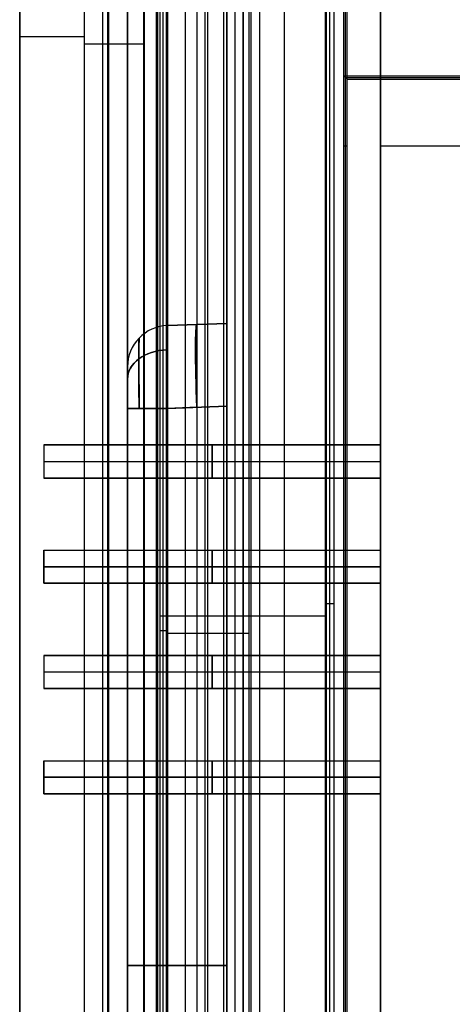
# Model space of a CAD drawing. Extents: x -15 to 7, y 1 to 148.
# Tile 27 of 194: x -7.85 to -2.63, y 44.1 to 55.98. Entities that reach past the tile are written whole.
import ezdxf

# ---------------------------------------------------------------- set-up
doc = ezdxf.new("R2010")
doc.units = 0
doc.layers.add('DEFAULT', color=7, linetype='CONTINUOUS')

msp = doc.modelspace()

# ---------------------------------------------------------------- linework, layer by layer
at = {"layer": 'DEFAULT', "color": 254}
for p, q in [((-7.845, 12.879, -53.989), (-7.845, 139.984, -53.989)), ((-7.845, 8.202, -18.751), (-7.845, 103.347, -18.751)), ((-7.066, 103.347, -17.951), (-7.066, 8.202, -17.951)), ((-5.345, 11.405, -21.057), (-5.345, 101.513, -21.057)), ((-5.846, 11.392, -21.07), (-5.846, 101.309, -21.07)), ((-6.847, 101.142, -18.6), (-6.847, 10.889, -18.6)), ((-6.847, 101.142, -19.8), (-6.847, 10.889, -19.8)), ((-6.847, 101.142, -19.2), (-6.847, 10.889, -19.2)), ((-6.782, 10.889, -18.7), (-6.782, 101.142, -18.7)), ((-6.782, 10.889, -18.7), (-6.782, 101.142, -18.7)), ((-6.777, 10.889, -19.2), (-6.777, 101.142, -19.2)), ((-6.777, 10.889, -19.2), (-6.777, 101.142, -19.2)), ((-6.773, 101.142, -19.7), (-6.773, 10.889, -19.7)), ((-6.773, 101.142, -19.7), (-6.773, 10.889, -19.7)), ((-6.347, 11.589, -17.932), (-6.347, 100.442, -17.932)), ((-6.347, 11.589, -18.6), (-6.347, 100.442, -18.6)), ((-6.347, 11.589, -19.8), (-6.347, 100.442, -19.8)), ((-6.347, 100.442, -21.083), (-6.347, 11.589, -21.083)), ((-6.347, 100.442, -20.442), (-6.347, 11.589, -20.442)), ((-6.347, 100.442, -18.266), (-6.347, 11.589, -18.266)), ((-6.197, 100.442, -18.7), (-6.197, 11.589, -18.7)), ((-6.197, 100.442, -18.7), (-6.197, 11.589, -18.7)), ((-6.189, 11.589, -18.4), (-6.189, 100.442, -18.4)), ((-6.189, 11.589, -18.4), (-6.189, 100.442, -18.4)), ((-6.182, 100.442, -18.1), (-6.182, 11.589, -18.1)), ((-6.182, 11.589, -18.1), (-6.182, 100.442, -18.1)), ((-6.545, 18.13, -25.957), (-6.545, 97.29, -25.957)), ((-6.545, 18.13, -21.767), (-6.545, 96.79, -21.767)), ((-6.545, 96.79, -30.148), (-6.545, 18.13, -30.148)), ((-6.062, 17.631, -30.648), (-6.062, 96.79, -30.648)), ((-6.062, 96.79, -21.267), (-6.062, 17.631, -21.267)), ((-5.704, 17.618, -30.66), (-5.704, 96.802, -30.66)), ((-5.704, 17.618, -21.254), (-5.704, 96.802, -21.254)), ((-5.345, 17.606, -30.673), (-5.345, 96.815, -30.673)), ((-5.345, 96.815, -21.242), (-5.345, 17.606, -21.242)), ((-3.937, 35.723, -19.7), (-3.937, 73.191, -19.7)), ((-3.916, 35.744, -18.9), (-3.916, 73.17, -18.9)), ((-3.895, 35.765, -18.1), (-3.895, 73.149, -18.1)), ((-5.15, 6.692, -105.511), (-5.15, 71.216, -105.511)), ((-7.845, 69.827, -106.786), (-7.845, 8.241, -106.786)), ((-5.845, 16.341, -103.399), (-5.845, 69.646, -103.399)), ((-5.381, 16.329, -101.063), (-5.381, 69.659, -101.063)), ((-5.345, 69.66, -101.062), (-5.345, 16.717, -101.062)), ((-5.345, 16.328, -103.412), (-5.345, 69.66, -103.412)), ((-5.15, 69.7, -107.012), (-5.15, 6.973, -107.012)), ((-4.65, 6.96, -107.025), (-4.65, 69.705, -107.025)), ((-4.15, 69.711, -107.038), (-4.15, 6.947, -107.038)), ((-6.345, 16.354, -103.386), (-6.345, 69.633, -103.386)), ((-6.345, 69.633, -101.088), (-6.345, 16.354, -101.088)), ((-6.345, 16.354, -102.237), (-6.345, 69.633, -102.237)), ((-4.15, 7.249, -107.35), (-4.15, 69.395, -107.35)), ((-7.066, 69.049, -107.586), (-7.066, 8.241, -107.586)), ((-5.608, 8.203, -107.624), (-5.608, 69.064, -107.624)), ((-4.15, 69.08, -107.663), (-4.15, 8.165, -107.663)), ((-5.345, 68.038, -105.13), (-5.345, 9.198, -105.13)), ((-5.247, 9.195, -105.133), (-5.247, 68.039, -105.133)), ((-5.15, 68.04, -105.136), (-5.15, 9.193, -105.136)), ((-5.345, 52.313, -55.549), (-5.345, 57.807, -55.549)), ((-7.066, 55.688, -17.951), (-6.347, 55.688, -17.932)), ((-3.937, 55.303, -19.7), (3.447, 55.303, -19.7)), ((-3.937, 19.119, -19.7), (-3.937, 55.303, -19.7)), ((-3.895, 55.261, -18.1), (-3.937, 55.303, -19.7)), ((-3.916, 55.282, -18.9), (3.426, 55.282, -18.9)), ((-3.916, 19.14, -18.9), (-3.916, 55.282, -18.9)), ((-3.895, 55.261, -18.1), (3.405, 55.261, -18.1)), ((-3.895, 19.161, -18.1), (-3.895, 55.261, -18.1)), ((-3.937, 54.457, -19.7), (-3.895, 54.457, -18.1)), ((-5.345, 52.313, -55.827), (-6.062, 52.288, -55.802)), ((-6.062, 52.288, -89.958), (-5.345, 52.313, -89.933)), ((-5.345, 52.313, -81.695), (-6.062, 52.288, -81.67)), ((-5.345, 52.313, -95.808), (-6.062, 52.288, -95.783)), ((-6.062, 52.288, -37.477), (-5.345, 52.313, -37.452)), ((-6.062, 52.288, -63.345), (-5.345, 52.313, -63.32)), ((-5.345, 52.313, -46.639), (-6.062, 52.288, -46.639)), ((-5.345, 52.313, -72.507), (-6.062, 52.288, -72.507)), ((-5.345, 52.313, -92.87), (-6.062, 52.288, -92.87)), ((-6.062, 52.288, -55.802), (-6.062, 52.288, -37.477)), ((-6.062, 52.288, -81.67), (-6.062, 52.288, -63.345)), ((-6.062, 52.288, -95.783), (-6.062, 52.288, -89.958)), ((-5.704, 52.3, -55.814), (-5.704, 52.3, -37.464)), ((-5.704, 52.3, -81.682), (-5.704, 52.3, -63.332)), ((-5.704, 52.3, -95.796), (-5.704, 52.3, -89.945)), ((-5.345, 52.313, -81.695), (-5.345, 52.313, -63.32)), ((-5.345, 52.313, -55.827), (-5.345, 52.313, -37.452)), ((-5.345, 52.313, -95.808), (-5.345, 52.313, -89.933)), ((-6.545, 51.788, -37.477), (-6.545, 51.788, -55.802)), ((-6.545, 51.788, -63.345), (-6.545, 51.788, -81.67)), ((-6.545, 51.788, -89.958), (-6.545, 51.788, -95.783)), ((-6.545, 37.337, -46.639), (-6.545, 51.788, -46.639)), ((-6.545, 37.337, -72.507), (-6.545, 51.788, -72.507)), ((-6.545, 37.337, -92.87), (-6.545, 51.788, -92.87)), ((-6.545, 37.837, -36.977), (-6.545, 51.288, -36.977)), ((-6.545, 51.288, -56.301), (-6.545, 37.837, -56.301)), ((-6.545, 37.837, -62.845), (-6.545, 51.288, -62.845)), ((-6.545, 51.288, -82.169), (-6.545, 37.837, -82.169)), ((-6.545, 37.837, -89.458), (-6.545, 51.288, -89.458)), ((-6.545, 51.288, -96.283), (-6.545, 37.837, -96.283)), ((-6.062, 51.288, -56.801), (-5.345, 51.313, -56.826)), ((-5.345, 51.313, -88.933), (-6.062, 51.288, -88.958)), ((-6.062, 51.288, -82.669), (-5.345, 51.313, -82.694)), ((-6.062, 51.288, -96.782), (-5.345, 51.313, -96.807)), ((-5.345, 51.313, -36.452), (-6.062, 51.288, -36.477)), ((-5.345, 51.313, -62.32), (-6.062, 51.288, -62.345)), ((-5.345, 51.313, -96.807), (-6.062, 51.288, -96.782)), ((-5.704, 51.301, -62.333), (-6.062, 51.288, -62.345)), ((-6.062, 37.837, -56.801), (-6.062, 51.288, -56.801)), ((-6.062, 51.288, -36.477), (-6.062, 37.837, -36.477)), ((-6.062, 37.837, -82.669), (-6.062, 51.288, -82.669)), ((-6.062, 51.288, -62.345), (-6.062, 37.837, -62.345)), ((-6.062, 37.837, -96.782), (-6.062, 51.288, -96.782)), ((-6.062, 51.288, -88.958), (-6.062, 37.837, -88.958)), ((-5.704, 37.824, -56.814), (-5.704, 51.301, -56.814)), ((-5.704, 37.824, -36.465), (-5.704, 51.301, -36.465)), ((-5.704, 37.824, -82.682), (-5.704, 51.301, -82.682)), ((-5.704, 37.824, -62.333), (-5.704, 51.301, -62.333)), ((-5.704, 37.824, -96.795), (-5.704, 51.301, -96.795)), ((-5.704, 37.824, -88.946), (-5.704, 51.301, -88.946)), ((-5.345, 37.812, -82.694), (-5.345, 51.313, -82.694)), ((-5.345, 51.313, -62.32), (-5.345, 37.812, -62.32)), ((-5.345, 37.812, -56.826), (-5.345, 51.313, -56.826)), ((-5.345, 51.313, -36.452), (-5.345, 37.812, -36.452)), ((-5.345, 37.812, -96.807), (-5.345, 51.313, -96.807)), ((-5.345, 51.313, -88.933), (-5.345, 37.812, -88.933)), ((-6.545, 44.563, -56.301), (-6.545, 44.563, -36.977)), ((-6.545, 44.563, -82.169), (-6.545, 44.563, -62.845)), ((-6.545, 44.563, -96.283), (-6.545, 44.563, -89.458)), ((-5.345, 44.563, -56.826), (-6.062, 44.563, -56.801)), ((-6.062, 44.563, -36.477), (-5.345, 44.563, -36.452)), ((-5.345, 44.563, -82.694), (-6.062, 44.563, -82.669)), ((-6.062, 44.563, -62.345), (-5.345, 44.563, -62.32)), ((-5.345, 44.563, -96.807), (-6.062, 44.563, -96.782)), ((-6.062, 44.563, -88.958), (-5.345, 44.563, -88.933))]:
    msp.add_line(p, q, dxfattribs=at)
at = {"layer": 'DEFAULT', "color": 171}
for p, q in [((-5.051, 27.536, -104.037), (-5.051, 75.396, -104.037)), ((-4.952, 70.457, -106.862), (-4.952, 1.062, -106.862)), ((-4.105, 27.601, -102.787), (-4.105, 70.294, -102.787)), ((-4.05, 27.519, -104.362), (-4.05, 70.239, -104.362)), ((-4.16, 69.887, -101.212), (-4.16, 27.684, -101.212)), ((-6.15, 27.684, -101.212), (-6.15, 69.633, -101.212)), ((-6.114, 27.63, -102.237), (-6.114, 69.598, -102.237)), ((-6.078, 69.562, -103.262), (-6.078, 27.576, -103.262)), ((-5.578, 69.562, -103.262), (-5.578, 27.576, -103.262)), ((-5.155, 69.633, -101.212), (-5.155, 27.684, -101.212)), ((-5.078, 27.576, -103.262), (-5.078, 69.562, -103.262)), ((-4.16, 48.932, -101.212), (-4.05, 48.932, -104.362)), ((-6.15, 48.785, -101.212), (-4.16, 48.785, -101.212)), ((-6.078, 48.605, -103.262), (-6.15, 48.605, -101.212)), ((-5.078, 48.569, -103.262), (-6.078, 48.569, -103.262))]:
    msp.add_line(p, q, dxfattribs=at)
at = {"layer": 'DEFAULT', "color": 7}
for p, q in [((-3.491, 65.887, -29.5), (-3.491, 43.027, -29.5)), ((-3.491, 43.027, -18.07), (-3.491, 65.887, -18.07)), ((-3.491, 65.887, -23.785), (-3.491, 43.027, -23.785)), ((-3.491, 54.457, -18.07), (-3.491, 54.457, -29.5)), ((-3.491, 54.457, -29.5), (-2.475, 54.457, -29.5)), ((-3.491, 54.457, -18.07), (-2.094, 54.457, -18.07)), ((-7.555, 50.846, -22.697), (-7.555, 50.447, -22.697)), ((-3.491, 50.846, -22.697), (-7.555, 50.846, -22.697)), ((-7.555, 50.846, -26.905), (-7.555, 50.846, -26.507)), ((-7.555, 50.846, -26.507), (-3.491, 50.846, -26.507)), ((-3.491, 50.846, -26.905), (-7.555, 50.846, -26.905)), ((-7.555, 50.846, -22.697), (-7.555, 50.846, -23.095)), ((-7.555, 50.846, -23.095), (-7.555, 50.447, -23.095)), ((-3.491, 50.846, -23.095), (-7.555, 50.846, -23.095)), ((-7.555, 50.846, -26.507), (-7.555, 50.447, -26.507)), ((-7.555, 50.846, -26.905), (-7.555, 50.447, -26.905)), ((-7.555, 50.846, -26.706), (-3.491, 50.846, -26.706)), ((-7.555, 50.846, -22.896), (-7.555, 50.447, -22.896)), ((-7.555, 50.846, -22.896), (-3.491, 50.846, -22.896)), ((-7.555, 50.846, -26.706), (-7.555, 50.447, -26.706)), ((-5.523, 50.846, -22.697), (-5.523, 50.447, -22.697)), ((-5.523, 50.846, -26.905), (-5.523, 50.846, -26.507)), ((-5.523, 50.846, -23.095), (-5.523, 50.846, -22.697)), ((-5.523, 50.846, -26.507), (-5.523, 50.447, -26.507)), ((-5.523, 50.447, -26.905), (-5.523, 50.846, -26.905)), ((-5.523, 50.846, -23.095), (-5.523, 50.447, -23.095)), ((-3.491, 50.846, -23.095), (-3.491, 50.846, -22.697)), ((-3.491, 50.846, -22.697), (-3.491, 50.447, -22.697)), ((-3.491, 50.447, -23.095), (-3.491, 50.846, -23.095)), ((-3.491, 50.447, -26.905), (-3.491, 50.846, -26.905)), ((-3.491, 50.846, -26.905), (-3.491, 50.846, -26.507)), ((-3.491, 50.846, -26.507), (-3.491, 50.447, -26.507)), ((-7.555, 50.647, -22.697), (-3.491, 50.647, -22.697)), ((-7.555, 50.647, -22.697), (-7.555, 50.647, -23.095)), ((-7.555, 50.647, -26.507), (-3.491, 50.647, -26.507)), ((-7.555, 50.647, -26.507), (-7.555, 50.647, -26.905)), ((-7.555, 50.647, -26.905), (-3.491, 50.647, -26.905)), ((-7.555, 50.647, -23.095), (-3.491, 50.647, -23.095)), ((-7.555, 50.447, -22.697), (-3.491, 50.447, -22.697)), ((-7.555, 50.447, -22.697), (-7.555, 50.447, -23.095)), ((-7.555, 50.447, -23.095), (-3.491, 50.447, -23.095)), ((-7.555, 50.447, -26.507), (-3.491, 50.447, -26.507)), ((-7.555, 50.447, -26.905), (-7.555, 50.447, -26.507)), ((-3.491, 50.447, -26.905), (-7.555, 50.447, -26.905)), ((-7.555, 50.447, -22.896), (-3.491, 50.447, -22.896)), ((-7.555, 50.447, -26.706), (-3.491, 50.447, -26.706)), ((-5.523, 50.447, -22.697), (-5.523, 50.447, -23.095)), ((-5.523, 50.447, -26.507), (-5.523, 50.447, -26.905)), ((-3.491, 50.447, -22.697), (-3.491, 50.447, -23.095)), ((-3.491, 50.447, -26.507), (-3.491, 50.447, -26.905)), ((-7.555, 49.177, -25), (-7.555, 49.576, -25)), ((-7.555, 49.576, -25), (-3.491, 49.576, -25)), ((-7.555, 49.576, -25), (-7.555, 49.576, -24.602)), ((-7.555, 49.576, -24.602), (-3.491, 49.576, -24.602)), ((-7.555, 49.177, -24.602), (-7.555, 49.576, -24.602)), ((-7.555, 49.177, -28.81), (-7.555, 49.576, -28.81)), ((-7.555, 49.576, -28.81), (-3.491, 49.576, -28.81)), ((-7.555, 49.177, -28.412), (-7.555, 49.576, -28.412)), ((-7.555, 49.576, -28.412), (-7.555, 49.576, -28.81)), ((-7.555, 49.576, -28.412), (-3.491, 49.576, -28.412)), ((-7.555, 49.576, -24.801), (-3.491, 49.576, -24.801)), ((-7.555, 49.576, -24.801), (-7.555, 49.177, -24.801)), ((-7.555, 49.576, -28.611), (-7.555, 49.177, -28.611)), ((-7.555, 49.576, -28.611), (-3.491, 49.576, -28.611)), ((-5.523, 49.177, -25), (-5.523, 49.576, -25)), ((-5.523, 49.576, -25), (-5.523, 49.576, -24.602)), ((-5.523, 49.177, -28.81), (-5.523, 49.576, -28.81)), ((-5.523, 49.576, -28.412), (-5.523, 49.177, -28.412)), ((-5.523, 49.576, -24.602), (-5.523, 49.177, -24.602)), ((-5.523, 49.576, -28.81), (-5.523, 49.576, -28.412)), ((-3.491, 49.177, -25), (-3.491, 49.576, -25)), ((-3.491, 49.576, -25), (-3.491, 49.576, -24.602)), ((-3.491, 49.576, -24.602), (-3.491, 49.177, -24.602)), ((-3.491, 49.576, -28.412), (-3.491, 49.177, -28.412)), ((-3.491, 49.177, -28.81), (-3.491, 49.576, -28.81)), ((-3.491, 49.576, -28.81), (-3.491, 49.576, -28.412)), ((-7.555, 49.377, -25), (-3.491, 49.377, -25)), ((-7.555, 49.377, -24.602), (-7.555, 49.377, -25)), ((-7.555, 49.377, -28.81), (-3.491, 49.377, -28.81)), ((-7.555, 49.377, -28.412), (-7.555, 49.377, -28.81)), ((-3.491, 49.377, -28.412), (-7.555, 49.377, -28.412)), ((-7.555, 49.377, -24.602), (-3.491, 49.377, -24.602)), ((-3.491, 49.177, -25), (-7.555, 49.177, -25)), ((-7.555, 49.177, -28.412), (-7.555, 49.177, -28.81)), ((-7.555, 49.177, -28.81), (-3.491, 49.177, -28.81)), ((-3.491, 49.177, -28.412), (-7.555, 49.177, -28.412)), ((-7.555, 49.177, -25), (-7.555, 49.177, -24.602)), ((-3.491, 49.177, -24.602), (-7.555, 49.177, -24.602)), ((-7.555, 49.177, -28.611), (-3.491, 49.177, -28.611)), ((-7.555, 49.177, -24.801), (-3.491, 49.177, -24.801)), ((-5.523, 49.177, -28.412), (-5.523, 49.177, -28.81)), ((-5.523, 49.177, -24.602), (-5.523, 49.177, -25)), ((-3.491, 49.177, -24.602), (-3.491, 49.177, -25)), ((-3.491, 49.177, -28.412), (-3.491, 49.177, -28.81)), ((-7.555, 48.306, -22.697), (-7.555, 47.907, -22.697)), ((-3.491, 48.306, -22.697), (-7.555, 48.306, -22.697)), ((-7.555, 48.306, -26.905), (-7.555, 48.306, -26.507)), ((-7.555, 48.306, -26.507), (-3.491, 48.306, -26.507)), ((-3.491, 48.306, -26.905), (-7.555, 48.306, -26.905)), ((-7.555, 48.306, -22.697), (-7.555, 48.306, -23.095)), ((-7.555, 48.306, -23.095), (-7.555, 47.907, -23.095)), ((-3.491, 48.306, -23.095), (-7.555, 48.306, -23.095)), ((-7.555, 48.306, -26.507), (-7.555, 47.907, -26.507)), ((-7.555, 48.306, -26.905), (-7.555, 47.907, -26.905)), ((-7.555, 48.306, -26.706), (-3.491, 48.306, -26.706)), ((-7.555, 48.306, -22.896), (-7.555, 47.907, -22.896)), ((-7.555, 48.306, -22.896), (-3.491, 48.306, -22.896)), ((-7.555, 48.306, -26.706), (-7.555, 47.907, -26.706)), ((-5.523, 48.306, -22.697), (-5.523, 47.907, -22.697)), ((-5.523, 48.306, -26.905), (-5.523, 48.306, -26.507)), ((-5.523, 48.306, -23.095), (-5.523, 48.306, -22.697)), ((-5.523, 48.306, -26.507), (-5.523, 47.907, -26.507)), ((-5.523, 47.907, -26.905), (-5.523, 48.306, -26.905)), ((-5.523, 48.306, -23.095), (-5.523, 47.907, -23.095)), ((-3.491, 48.306, -23.095), (-3.491, 48.306, -22.697)), ((-3.491, 48.306, -22.697), (-3.491, 47.907, -22.697)), ((-3.491, 47.907, -23.095), (-3.491, 48.306, -23.095)), ((-3.491, 47.907, -26.905), (-3.491, 48.306, -26.905)), ((-3.491, 48.306, -26.905), (-3.491, 48.306, -26.507)), ((-3.491, 48.306, -26.507), (-3.491, 47.907, -26.507)), ((-7.555, 48.107, -22.697), (-3.491, 48.107, -22.697)), ((-7.555, 48.107, -22.697), (-7.555, 48.107, -23.095)), ((-7.555, 48.107, -26.507), (-3.491, 48.107, -26.507)), ((-7.555, 48.107, -26.507), (-7.555, 48.107, -26.905)), ((-7.555, 48.107, -26.905), (-3.491, 48.107, -26.905)), ((-7.555, 48.107, -23.095), (-3.491, 48.107, -23.095)), ((-7.555, 47.907, -22.697), (-3.491, 47.907, -22.697)), ((-7.555, 47.907, -22.697), (-7.555, 47.907, -23.095)), ((-7.555, 47.907, -23.095), (-3.491, 47.907, -23.095)), ((-7.555, 47.907, -26.507), (-3.491, 47.907, -26.507)), ((-7.555, 47.907, -26.905), (-7.555, 47.907, -26.507)), ((-3.491, 47.907, -26.905), (-7.555, 47.907, -26.905)), ((-7.555, 47.907, -22.896), (-3.491, 47.907, -22.896)), ((-7.555, 47.907, -26.706), (-3.491, 47.907, -26.706)), ((-5.523, 47.907, -22.697), (-5.523, 47.907, -23.095)), ((-5.523, 47.907, -26.507), (-5.523, 47.907, -26.905)), ((-3.491, 47.907, -22.697), (-3.491, 47.907, -23.095)), ((-3.491, 47.907, -26.507), (-3.491, 47.907, -26.905)), ((-7.555, 46.637, -25), (-7.555, 47.036, -25)), ((-7.555, 47.036, -25), (-3.491, 47.036, -25)), ((-7.555, 47.036, -25), (-7.555, 47.036, -24.602)), ((-7.555, 47.036, -24.602), (-3.491, 47.036, -24.602)), ((-7.555, 46.637, -24.602), (-7.555, 47.036, -24.602)), ((-7.555, 46.637, -28.81), (-7.555, 47.036, -28.81)), ((-7.555, 47.036, -28.81), (-3.491, 47.036, -28.81)), ((-7.555, 46.637, -28.412), (-7.555, 47.036, -28.412)), ((-7.555, 47.036, -28.412), (-7.555, 47.036, -28.81)), ((-7.555, 47.036, -28.412), (-3.491, 47.036, -28.412)), ((-7.555, 47.036, -24.801), (-3.491, 47.036, -24.801)), ((-7.555, 47.036, -24.801), (-7.555, 46.637, -24.801)), ((-7.555, 47.036, -28.611), (-7.555, 46.637, -28.611)), ((-7.555, 47.036, -28.611), (-3.491, 47.036, -28.611)), ((-5.523, 46.637, -25), (-5.523, 47.036, -25)), ((-5.523, 47.036, -25), (-5.523, 47.036, -24.602)), ((-5.523, 46.637, -28.81), (-5.523, 47.036, -28.81)), ((-5.523, 47.036, -28.412), (-5.523, 46.637, -28.412)), ((-5.523, 47.036, -24.602), (-5.523, 46.637, -24.602)), ((-5.523, 47.036, -28.81), (-5.523, 47.036, -28.412)), ((-3.491, 46.637, -25), (-3.491, 47.036, -25)), ((-3.491, 47.036, -25), (-3.491, 47.036, -24.602)), ((-3.491, 47.036, -24.602), (-3.491, 46.637, -24.602)), ((-3.491, 47.036, -28.412), (-3.491, 46.637, -28.412)), ((-3.491, 46.637, -28.81), (-3.491, 47.036, -28.81)), ((-3.491, 47.036, -28.81), (-3.491, 47.036, -28.412)), ((-7.555, 46.837, -25), (-3.491, 46.837, -25)), ((-7.555, 46.837, -24.602), (-7.555, 46.837, -25)), ((-7.555, 46.837, -28.81), (-3.491, 46.837, -28.81)), ((-7.555, 46.837, -28.412), (-7.555, 46.837, -28.81)), ((-3.491, 46.837, -28.412), (-7.555, 46.837, -28.412)), ((-7.555, 46.837, -24.602), (-3.491, 46.837, -24.602)), ((-3.491, 46.637, -25), (-7.555, 46.637, -25)), ((-7.555, 46.637, -28.412), (-7.555, 46.637, -28.81)), ((-7.555, 46.637, -28.81), (-3.491, 46.637, -28.81)), ((-3.491, 46.637, -28.412), (-7.555, 46.637, -28.412)), ((-7.555, 46.637, -25), (-7.555, 46.637, -24.602)), ((-3.491, 46.637, -24.602), (-7.555, 46.637, -24.602)), ((-7.555, 46.637, -28.611), (-3.491, 46.637, -28.611)), ((-7.555, 46.637, -24.801), (-3.491, 46.637, -24.801)), ((-5.523, 46.637, -28.412), (-5.523, 46.637, -28.81)), ((-5.523, 46.637, -24.602), (-5.523, 46.637, -25)), ((-3.491, 46.637, -24.602), (-3.491, 46.637, -25)), ((-3.491, 46.637, -28.412), (-3.491, 46.637, -28.81))]:
    msp.add_line(p, q, dxfattribs=at)
at = {"layer": 'DEFAULT', "color": 254, "extrusion": (0, 1, 0)}
for centre, radius, start, end in [((7.045, -18.751, 55.774), 0.8, 0, 88.5), ((6.045, -82.169, 44.563), 0.5, 272, 0), ((6.045, -62.845, 44.563), 0.5, 0, 88), ((6.045, -96.283, 44.563), 0.5, 272, 0), ((6.045, -89.458, 44.563), 0.5, 0, 88), ((6.045, -56.301, 44.563), 0.5, 272, 0), ((6.045, -36.977, 44.563), 0.5, 0, 88)]:
    msp.add_arc(centre, radius, start, end, dxfattribs=at)
at = {"layer": 'DEFAULT', "color": 254}
for centre in [(-6.045, 51.788, -81.67), (-6.045, 51.788, -63.345), (-6.045, 51.788, -95.783), (-6.045, 51.788, -89.958), (-6.045, 51.788, -55.802), (-6.045, 51.788, -37.477), (-6.045, 51.788, -72.507), (-6.045, 51.788, -92.87), (-6.045, 51.788, -46.639)]:
    msp.add_arc(centre, 0.5, 92, 180, dxfattribs=at)
at = {"layer": 'DEFAULT', "color": 254, "extrusion": (0.999696, 0.017434, -0.017434)}
for centre in [(51.386, -55.883, -4.176), (51.386, -81.747, -3.725), (51.386, -95.858, -3.479), (51.386, -81.747, -3.725), (51.386, -95.858, -3.479), (51.386, -55.883, -4.176)]:
    msp.add_arc(centre, 1, 270.0313, 359.9862, dxfattribs=at)
at = {"layer": 'DEFAULT', "color": 254, "extrusion": (0.999696, 0.017434, 0.017434)}
for centre in [(51.386, -89.855, -6.717), (51.386, -37.382, -5.802), (51.386, -63.245, -6.253), (51.386, -63.245, -6.253), (51.386, -89.855, -6.717), (51.386, -37.382, -5.802)]:
    msp.add_arc(centre, 1, 0.0138, 89.9687, dxfattribs=at)
at = {"layer": 'DEFAULT', "color": 254, "extrusion": (0.998783, 0.034878, -0.034878)}
for centre in [(51.467, -55.916, -1.931), (51.467, -81.768, -1.029), (51.467, -95.872, -0.537)]:
    msp.add_arc(centre, 1, 270.0698, 0, dxfattribs=at)
at = {"layer": 'DEFAULT', "color": 254, "extrusion": (0.998783, 0.034878, 0.034878)}
for centre, start in [((51.467, -89.755, -7.015), 0), ((51.467, -37.306, -5.184), 0), ((51.467, -63.158, -6.087), 360)]:
    msp.add_arc(centre, 1, start, 89.9302, dxfattribs=at)
at = {"layer": 'DEFAULT', "color": 254, "extrusion": (1, -3.66155e-15, 2.77283e-15)}
msp.add_arc((51.314, -81.695, -5.345), 0.999, 269.9856, 0.0144, dxfattribs=at)
at = {"layer": 'DEFAULT', "color": 254, "extrusion": (1, -2.14479e-15, -2.14479e-15)}
for centre in [(51.314, -63.319, -5.345), (51.314, -89.932, -5.345)]:
    msp.add_arc(centre, 0.999, 359.9856, 90.0144, dxfattribs=at)
at = {"layer": 'DEFAULT', "color": 254, "extrusion": (1, -2.14479e-15, 2.14479e-15)}
for centre in [(51.314, -55.827, -5.345), (51.314, -95.808, -5.345)]:
    msp.add_arc(centre, 0.999, 269.9856, 0.0144, dxfattribs=at)
at = {"layer": 'DEFAULT', "color": 254, "extrusion": (1, 0, 0)}
msp.add_arc((51.314, -37.451, -5.345), 0.999, 359.9856, 90.0144, dxfattribs=at)
at = {"layer": 'DEFAULT', "color": 254, "extrusion": (0.999948, 0.007194, -0.007194)}
for centre in [(51.327, -81.705, -5.442), (51.327, -95.818, -5.34), (51.327, -55.838, -5.628)]:
    msp.add_arc(centre, 0.853, 270.417, 359.5859, dxfattribs=at)
at = {"layer": 'DEFAULT', "color": 254, "extrusion": (0.999948, 0.007194, 0.007194)}
for centre in [(51.327, -63.306, -6.485), (51.327, -89.918, -6.676), (51.327, -37.439, -6.299)]:
    msp.add_arc(centre, 0.853, 0.4141, 89.583, dxfattribs=at)
at = {"layer": 'DEFAULT', "color": 254, "extrusion": (-1.00767e-14, 0.707107, 0.707107)}
msp.add_arc((6.045, -94.515, -21.483), 0.5, 272.8273, 360, dxfattribs=at)
at = {"layer": 'DEFAULT', "color": 254, "extrusion": (-3.64733e-14, 0.707107, -0.707107)}
msp.add_arc((6.045, -8.025, 81.058), 0.5, 0, 87.1727, dxfattribs=at)
at = {"layer": 'DEFAULT', "color": 254, "extrusion": (-1.11209e-13, 0.707107, 0.707107)}
msp.add_arc((6.045, -104.495, -31.463), 0.5, 272.8273, 0, dxfattribs=at)
at = {"layer": 'DEFAULT', "color": 254, "extrusion": (-5.90728e-14, -0.707107, 0.707107)}
msp.add_arc((-6.045, -26.844, -99.876), 0.5, 92.8273, 180, dxfattribs=at)
at = {"layer": 'DEFAULT', "color": 254, "extrusion": (-2.83316e-14, 0.707107, 0.707107)}
msp.add_arc((6.045, -76.224, -3.192), 0.5, 272.8273, 360, dxfattribs=at)
at = {"layer": 'DEFAULT', "color": 254, "extrusion": (5.65171e-14, 0.707107, -0.707107)}
msp.add_arc((6.045, 10.266, 62.766), 0.5, 360, 87.1727, dxfattribs=at)
at = {"layer": 'DEFAULT', "color": 254, "extrusion": (1, 5.54566e-15, 7.3231e-15)}
msp.add_arc((51.288, -37.477, -6.545), 0.5, 359.9856, 90.0144, dxfattribs=at)
at = {"layer": 'DEFAULT', "color": 254, "extrusion": (1, 1.25607e-15, -3.03351e-15)}
msp.add_arc((51.288, -55.802, -6.545), 0.5, 269.9856, 0.0144, dxfattribs=at)
at = {"layer": 'DEFAULT', "color": 254, "extrusion": (1, -1.25607e-15, -3.03351e-15)}
msp.add_arc((51.288, -63.345, -6.545), 0.5, 359.9856, 90.0144, dxfattribs=at)
at = {"layer": 'DEFAULT', "color": 254, "extrusion": (1, 3.03351e-15, -1.25607e-15)}
msp.add_arc((51.288, -81.67, -6.545), 0.5, 269.9856, 0.0144, dxfattribs=at)
at = {"layer": 'DEFAULT', "color": 254, "extrusion": (1, 4.28959e-15, 4.28959e-15)}
msp.add_arc((51.288, -89.958, -6.545), 0.5, 359.9856, 90.0144, dxfattribs=at)
at = {"layer": 'DEFAULT', "color": 254, "extrusion": (1, -9.83525e-15, 1.16127e-14)}
msp.add_arc((51.288, -95.783, -6.545), 0.5, 269.9856, 0.0144, dxfattribs=at)
at = {"layer": 'DEFAULT', "color": 254, "extrusion": (4.31477e-14, 1, 5.58867e-14)}
msp.add_arc((6.045, -82.169, 51.288), 0.5, 272, 0, dxfattribs=at)
at = {"layer": 'DEFAULT', "color": 254, "extrusion": (2.88997e-14, 1, -2.79081e-14)}
msp.add_arc((6.045, -62.845, 51.288), 0.5, 0, 88, dxfattribs=at)
at = {"layer": 'DEFAULT', "color": 254, "extrusion": (-7.25971e-14, 1, -5.58867e-14)}
msp.add_arc((6.045, -96.283, 51.288), 0.5, 272, 0, dxfattribs=at)
at = {"layer": 'DEFAULT', "color": 254, "extrusion": (1.02777e-15, 1, -2.94315e-14)}
msp.add_arc((6.045, -89.458, 51.288), 0.5, 0, 88, dxfattribs=at)
at = {"layer": 'DEFAULT', "color": 254, "extrusion": (-7.09659e-14, 1, -6.85309e-14)}
msp.add_arc((6.045, -56.301, 51.288), 0.5, 272, 0, dxfattribs=at)
at = {"layer": 'DEFAULT', "color": 254, "extrusion": (-2.83865e-14, 1, 2.74125e-14)}
msp.add_arc((6.045, -36.977, 51.288), 0.5, 0, 88, dxfattribs=at)

doc.saveas('drawing.dxf')
